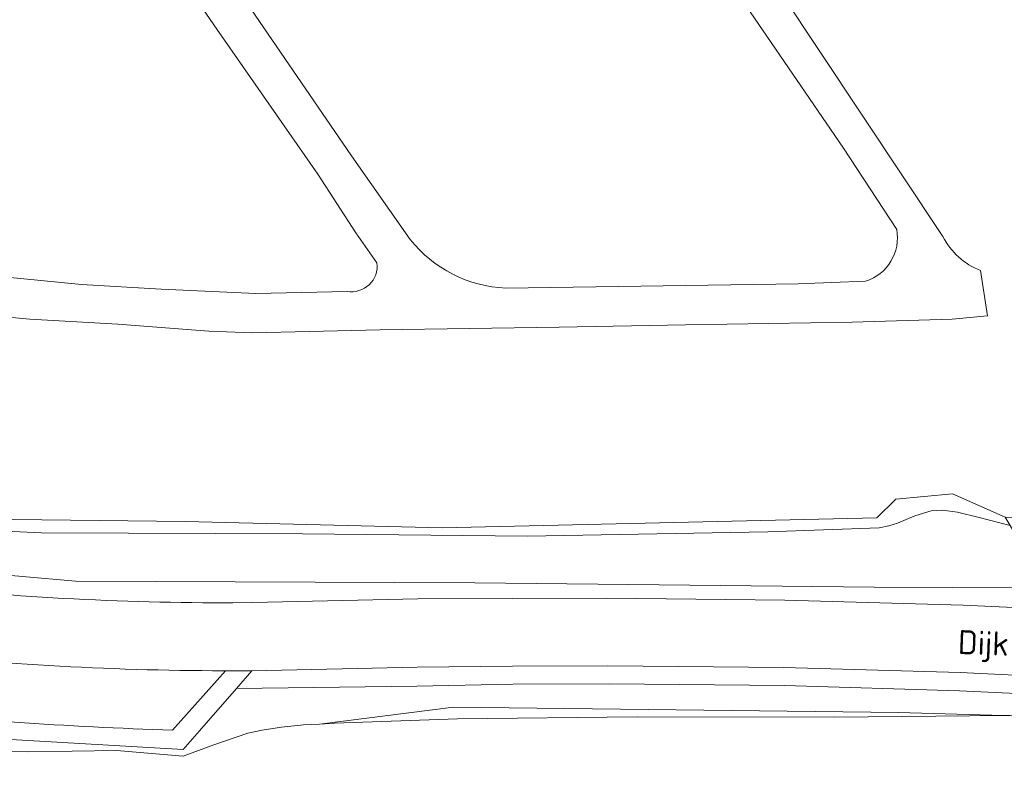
# Model space of a CAD drawing. Extents: x 184422 to 188298, y 343471 to 350189.
# Tile 38 of 256: x 185350 to 185424, y 346840 to 346896. Entities that reach past the tile are written whole.
import ezdxf
from ezdxf.enums import TextEntityAlignment as Align

# ---------------------------------------------------------------- set-up
doc = ezdxf.new("R2010")
doc.units = 0
for name, color, linetype, lineweight in [('B-WA-GR-GRAS-GV', 252, 'Continuous', 13), ('B-WA-GR-HOUTWAL-GV', 252, 'Continuous', 13), ('B-WA-GW-TALUD_KRUIN-G', 252, 'Continuous', 18), ('B-WA-IE-TERREINAFSCHEIDING_KUNSTMATIG_HEKWERK-G', 252, 'IE-TERREINAFSCHEIDING-KUNSTMATIG', 18), ('B-WA-OG-TERREIN_CULTUURSCHEIDING-GV', 252, 'Continuous', 18), ('B-WA-OG-TERREIN_ERF-GV', 252, 'Continuous', 18), ('B-WA-OG-TOPOGRAFIE-T18', 252, 'Continuous', 18), ('B-WA-OG-WEG-GV', 252, 'Continuous', 18), ('B-WA-VH-VERHARDING_ASFALT-GV', 252, 'Continuous', 18), ('B-WA-VH-VERHARDING_BETONSTRAATSTEEN-GV', 252, 'Continuous', 18), ('B-WA-VH-VERHARDING_GESLOTEN-GV', 252, 'Continuous', 18)]:
    doc.layers.add(name, color=color, linetype=linetype, lineweight=lineweight)
doc.styles.add('NLCS-ISO-M1000-T18', font='NLCS-ISO.ttf', dxfattribs={"height": 1.8})
doc.linetypes.add('IE-TERREINAFSCHEIDING-KUNSTMATIG', pattern='A,4,[82,NLCS.SHX,S=0.75,R=90,X=0,Y=0],4,-2', length=10)

msp = doc.modelspace()

# ---------------------------------------------------------------- linework, layer by layer
at = {"layer": 'B-WA-GR-GRAS-GV', "flags": 128}
msp.add_lwpolyline([(185337.194, 346858.422), (185351.844, 346857.747), (185371.462, 346857.679), (185388.34, 346857.509), (185406.413, 346857.823), (185414.768, 346858.123), (185415.516, 346858.285), (185416.162, 346858.488), (185417.45, 346859.029), (185418.683, 346859.417), (185419.54, 346859.468), (185420.668, 346859.316), (185422.289, 346858.918), (185424.613, 346858.296), (185424.247, 346858.928), (185420.288, 346860.677), (185416.044, 346860.293), (185414.616, 346858.877), (185381.937, 346858.134), (185362.647, 346858.595), (185349.714, 346858.753)], dxfattribs=at)
msp.add_lwpolyline([(185337.194, 346858.422), (185351.844, 346857.747), (185371.462, 346857.679), (185388.34, 346857.509), (185406.413, 346857.823), (185414.768, 346858.123), (185415.516, 346858.285), (185416.162, 346858.488), (185417.45, 346859.029), (185418.683, 346859.417), (185419.54, 346859.468), (185420.668, 346859.316), (185422.289, 346858.918), (185424.613, 346858.296), (185424.247, 346858.928), (185420.288, 346860.677), (185416.044, 346860.293), (185414.616, 346858.877), (185381.937, 346858.134), (185362.647, 346858.595), (185349.714, 346858.753)], dxfattribs=at)
msp.add_lwpolyline([(185337.194, 346858.422), (185351.844, 346857.747), (185371.462, 346857.679), (185388.34, 346857.509), (185406.413, 346857.823), (185414.768, 346858.123), (185415.516, 346858.285), (185416.162, 346858.488), (185417.45, 346859.029), (185418.683, 346859.417), (185419.54, 346859.468), (185420.668, 346859.316), (185422.289, 346858.918), (185424.613, 346858.296), (185424.247, 346858.928), (185420.288, 346860.677), (185416.044, 346860.293), (185414.616, 346858.877), (185381.937, 346858.134), (185362.647, 346858.595), (185349.714, 346858.753)], dxfattribs=at)
at = {"layer": 'B-WA-GR-HOUTWAL-GV', "flags": 128}
msp.add_lwpolyline([(185372.726, 346843.386), (185373.861, 346843.445), (185383.103, 346843.786), (185396.589, 346843.919), (185411.434, 346843.912), (185424.117, 346844.023), (185416.221, 346844.261), (185382.798, 346844.661)], close=True, dxfattribs=at)
msp.add_lwpolyline([(185372.726, 346843.386), (185373.861, 346843.445), (185383.103, 346843.786), (185396.589, 346843.919), (185411.434, 346843.912), (185424.117, 346844.023), (185416.221, 346844.261), (185382.798, 346844.661)], close=True, dxfattribs=at)
msp.add_lwpolyline([(185372.726, 346843.386), (185373.861, 346843.445), (185383.103, 346843.786), (185396.589, 346843.919), (185411.434, 346843.912), (185424.117, 346844.023), (185416.221, 346844.261), (185382.798, 346844.661)], close=True, dxfattribs=at)
at = {"layer": 'B-WA-GW-TALUD_KRUIN-G', "flags": 128}
for points in [[(185424.613, 346858.296), (185422.289, 346858.918), (185420.668, 346859.316), (185419.54, 346859.468), (185418.683, 346859.417), (185417.45, 346859.029), (185416.162, 346858.488), (185415.516, 346858.285), (185414.768, 346858.123), (185406.413, 346857.823), (185388.34, 346857.509), (185371.462, 346857.679), (185351.844, 346857.747), (185337.194, 346858.422), (185327.996, 346859.25), (185325.646, 346859.492), (185323.3, 346859.779), (185320.96, 346860.113), (185318.626, 346860.492), (185316.299, 346860.917), (185313.982, 346861.387), (185311.676, 346861.903), (185309.381, 346862.463)], [(185424.613, 346858.296), (185422.289, 346858.918), (185420.668, 346859.316), (185419.54, 346859.468), (185418.683, 346859.417), (185417.45, 346859.029), (185416.162, 346858.488), (185415.516, 346858.285), (185414.768, 346858.123), (185406.413, 346857.823), (185388.34, 346857.509), (185371.462, 346857.679), (185351.844, 346857.747), (185337.194, 346858.422), (185327.996, 346859.25), (185325.646, 346859.492), (185323.3, 346859.779), (185320.96, 346860.113), (185318.626, 346860.492), (185316.299, 346860.917), (185313.982, 346861.387), (185311.676, 346861.903), (185309.381, 346862.463)], [(185424.613, 346858.296), (185422.289, 346858.918), (185420.668, 346859.316), (185419.54, 346859.468), (185418.683, 346859.417), (185417.45, 346859.029), (185416.162, 346858.488), (185415.516, 346858.285), (185414.768, 346858.123), (185406.413, 346857.823), (185388.34, 346857.509), (185371.462, 346857.679), (185351.844, 346857.747), (185337.194, 346858.422), (185327.996, 346859.25), (185325.646, 346859.492), (185323.3, 346859.779), (185320.96, 346860.113), (185318.626, 346860.492), (185316.299, 346860.917), (185313.982, 346861.387), (185311.676, 346861.903), (185309.381, 346862.463)], [(185443.081, 346843.389), (185435.381, 346843.86), (185424.627, 346844.027), (185424.117, 346844.023), (185411.434, 346843.912), (185396.589, 346843.919), (185383.103, 346843.786), (185373.861, 346843.445), (185372.726, 346843.386), (185371.529, 346843.324), (185369.886, 346843.143), (185368.427, 346842.918), (185367.356, 346842.703), (185364.802, 346841.83), (185362.502, 346840.979), (185357.492, 346841.39), (185350.82, 346841.297), (185343.371, 346841.449)], [(185443.081, 346843.389), (185435.381, 346843.86), (185424.627, 346844.027), (185424.117, 346844.023), (185411.434, 346843.912), (185396.589, 346843.919), (185383.103, 346843.786), (185373.861, 346843.445), (185372.726, 346843.386), (185371.529, 346843.324), (185369.886, 346843.143), (185368.427, 346842.918), (185367.356, 346842.703), (185364.802, 346841.83), (185362.502, 346840.979), (185357.492, 346841.39), (185350.82, 346841.297), (185343.371, 346841.449)], [(185443.081, 346843.389), (185435.381, 346843.86), (185424.627, 346844.027), (185424.117, 346844.023), (185411.434, 346843.912), (185396.589, 346843.919), (185383.103, 346843.786), (185373.861, 346843.445), (185372.726, 346843.386), (185371.529, 346843.324), (185369.886, 346843.143), (185368.427, 346842.918), (185367.356, 346842.703), (185364.802, 346841.83), (185362.502, 346840.979), (185357.492, 346841.39), (185350.82, 346841.297), (185343.371, 346841.449)], [(185372.726, 346843.386), (185373.861, 346843.445), (185383.103, 346843.786), (185396.589, 346843.919), (185411.434, 346843.912), (185424.117, 346844.023)], [(185372.726, 346843.386), (185373.861, 346843.445), (185383.103, 346843.786), (185396.589, 346843.919), (185411.434, 346843.912), (185424.117, 346844.023)], [(185372.726, 346843.386), (185373.861, 346843.445), (185383.103, 346843.786), (185396.589, 346843.919), (185411.434, 346843.912), (185424.117, 346844.023)]]:
    msp.add_lwpolyline(points, dxfattribs=at)
at = {"layer": 'B-WA-IE-TERREINAFSCHEIDING_KUNSTMATIG_HEKWERK-G', "flags": 128}
msp.add_lwpolyline([(185424.247, 346858.928), (185420.288, 346860.677), (185416.044, 346860.293), (185414.616, 346858.877), (185381.937, 346858.134), (185362.647, 346858.595), (185349.714, 346858.753), (185345.65, 346858.934), (185338.739, 346859.241), (185326.19, 346860.465), (185312.62, 346863.025), (185311.811, 346863.573), (185311.007, 346864.798), (185311.006, 346867.247), (185310.307, 346868.161), (185309.381, 346862.463)], dxfattribs=at)
msp.add_lwpolyline([(185424.247, 346858.928), (185420.288, 346860.677), (185416.044, 346860.293), (185414.616, 346858.877), (185381.937, 346858.134), (185362.647, 346858.595), (185349.714, 346858.753), (185345.65, 346858.934), (185338.739, 346859.241), (185326.19, 346860.465), (185312.62, 346863.025), (185311.811, 346863.573), (185311.007, 346864.798), (185311.006, 346867.247), (185310.307, 346868.161), (185309.381, 346862.463)], dxfattribs=at)
msp.add_lwpolyline([(185424.247, 346858.928), (185420.288, 346860.677), (185416.044, 346860.293), (185414.616, 346858.877), (185381.937, 346858.134), (185362.647, 346858.595), (185349.714, 346858.753), (185345.65, 346858.934), (185338.739, 346859.241), (185326.19, 346860.465), (185312.62, 346863.025), (185311.811, 346863.573), (185311.007, 346864.798), (185311.006, 346867.247), (185310.307, 346868.161), (185309.381, 346862.463)], dxfattribs=at)
at = {"layer": 'B-WA-OG-TERREIN_CULTUURSCHEIDING-GV', "flags": 128}
for points in [[(185338.458, 346855.522), (185354.396, 346854.126), (185384.402, 346853.993), (185414.397, 346853.66), (185431.973, 346853.603), (185433.171, 346853.93), (185433.812, 346854.308), (185434.587, 346854.855), (185434.715, 346855.01), (185425.061, 346857.521), (185424.613, 346858.296), (185422.289, 346858.918), (185420.668, 346859.316), (185419.54, 346859.468), (185418.683, 346859.417), (185417.45, 346859.029), (185416.162, 346858.488), (185415.516, 346858.285), (185414.768, 346858.123), (185406.413, 346857.823), (185388.34, 346857.509), (185371.462, 346857.679), (185351.844, 346857.747), (185337.194, 346858.422)], [(185338.458, 346855.522), (185354.396, 346854.126), (185384.402, 346853.993), (185414.397, 346853.66), (185431.973, 346853.603), (185433.171, 346853.93), (185433.812, 346854.308), (185434.587, 346854.855), (185434.715, 346855.01), (185425.061, 346857.521), (185424.613, 346858.296), (185422.289, 346858.918), (185420.668, 346859.316), (185419.54, 346859.468), (185418.683, 346859.417), (185417.45, 346859.029), (185416.162, 346858.488), (185415.516, 346858.285), (185414.768, 346858.123), (185406.413, 346857.823), (185388.34, 346857.509), (185371.462, 346857.679), (185351.844, 346857.747), (185337.194, 346858.422)], [(185338.458, 346855.522), (185354.396, 346854.126), (185384.402, 346853.993), (185414.397, 346853.66), (185431.973, 346853.603), (185433.171, 346853.93), (185433.812, 346854.308), (185434.587, 346854.855), (185434.715, 346855.01), (185425.061, 346857.521), (185424.613, 346858.296), (185422.289, 346858.918), (185420.668, 346859.316), (185419.54, 346859.468), (185418.683, 346859.417), (185417.45, 346859.029), (185416.162, 346858.488), (185415.516, 346858.285), (185414.768, 346858.123), (185406.413, 346857.823), (185388.34, 346857.509), (185371.462, 346857.679), (185351.844, 346857.747), (185337.194, 346858.422)], [(185443.081, 346843.389), (185435.381, 346843.86), (185424.627, 346844.027), (185424.117, 346844.023), (185411.434, 346843.912), (185396.589, 346843.919), (185383.103, 346843.786), (185373.861, 346843.445), (185372.726, 346843.386), (185371.529, 346843.324), (185369.886, 346843.143), (185368.427, 346842.918), (185367.356, 346842.703), (185364.802, 346841.83), (185362.502, 346840.979), (185357.492, 346841.39), (185350.82, 346841.297), (185343.371, 346841.449)], [(185443.081, 346843.389), (185435.381, 346843.86), (185424.627, 346844.027), (185424.117, 346844.023), (185411.434, 346843.912), (185396.589, 346843.919), (185383.103, 346843.786), (185373.861, 346843.445), (185372.726, 346843.386), (185371.529, 346843.324), (185369.886, 346843.143), (185368.427, 346842.918), (185367.356, 346842.703), (185364.802, 346841.83), (185362.502, 346840.979), (185357.492, 346841.39), (185350.82, 346841.297), (185343.371, 346841.449)], [(185443.081, 346843.389), (185435.381, 346843.86), (185424.627, 346844.027), (185424.117, 346844.023), (185411.434, 346843.912), (185396.589, 346843.919), (185383.103, 346843.786), (185373.861, 346843.445), (185372.726, 346843.386), (185371.529, 346843.324), (185369.886, 346843.143), (185368.427, 346842.918), (185367.356, 346842.703), (185364.802, 346841.83), (185362.502, 346840.979), (185357.492, 346841.39), (185350.82, 346841.297), (185343.371, 346841.449)]]:
    msp.add_lwpolyline(points, dxfattribs=at)
at = {"layer": 'B-WA-OG-TERREIN_ERF-GV', "flags": 128}
for points in [[(185467.594, 346905.447), (185464.473, 346902.743), (185455.04, 346895.396), (185449.336, 346890.943), (185445.313, 346896.499), (185444.888, 346897.194), (185444.357, 346897.811), (185437.708, 346907.024), (185426.757, 346922.433), (185406.351, 346951.327), (185397.778, 346963.343), (185396.617, 346964.99), (185376.22, 346943.882), (185378.829, 346939.794), (185407.344, 346898.423), (185419.558, 346880.021)], [(185467.594, 346905.447), (185464.473, 346902.743), (185455.04, 346895.396), (185449.336, 346890.943), (185445.313, 346896.499), (185444.888, 346897.194), (185444.357, 346897.811), (185437.708, 346907.024), (185426.757, 346922.433), (185406.351, 346951.327), (185397.778, 346963.343), (185396.617, 346964.99), (185376.22, 346943.882), (185378.829, 346939.794), (185407.344, 346898.423), (185419.558, 346880.021)], [(185467.594, 346905.447), (185464.473, 346902.743), (185455.04, 346895.396), (185449.336, 346890.943), (185445.313, 346896.499), (185444.888, 346897.194), (185444.357, 346897.811), (185437.708, 346907.024), (185426.757, 346922.433), (185406.351, 346951.327), (185397.778, 346963.343), (185396.617, 346964.99), (185376.22, 346943.882), (185378.829, 346939.794), (185407.344, 346898.423), (185419.558, 346880.021)], [(185416.096, 346880.555), (185412.099, 346886.665), (185376.387, 346938.847), (185374.264, 346941.779), (185351.839, 346919.78), (185365.725, 346899.858), (185375.133, 346886.078), (185379.557, 346879.799)], [(185416.096, 346880.555), (185412.099, 346886.665), (185376.387, 346938.847), (185374.264, 346941.779), (185351.839, 346919.78), (185365.725, 346899.858), (185375.133, 346886.078), (185379.557, 346879.799)], [(185416.096, 346880.555), (185412.099, 346886.665), (185376.387, 346938.847), (185374.264, 346941.779), (185351.839, 346919.78), (185365.725, 346899.858), (185375.133, 346886.078), (185379.557, 346879.799)], [(185377.051, 346878.031), (185375.469, 346880.302), (185372.609, 346884.693), (185365.03, 346895.612), (185349.669, 346917.909)], [(185377.051, 346878.031), (185375.469, 346880.302), (185372.609, 346884.693), (185365.03, 346895.612), (185349.669, 346917.909)], [(185377.051, 346878.031), (185375.469, 346880.302), (185372.609, 346884.693), (185365.03, 346895.612), (185349.669, 346917.909)], [(185349.714, 346858.753), (185362.647, 346858.595), (185381.937, 346858.134), (185414.616, 346858.877), (185416.044, 346860.293), (185420.288, 346860.677), (185424.247, 346858.928), (185428.823, 346858.806), (185430.835, 346859.098), (185431.702, 346859.438), (185432.845, 346860.037), (185434.19, 346861.096), (185439.892, 346867.123), (185445.224, 346872.241), (185447.635, 346874.047), (185448.493, 346874.523), (185452.845, 346876.082), (185459.695, 346878.439), (185462.994, 346879.119), (185463.467, 346876.575), (185468.232, 346878.362), (185502.181, 346895.846)], [(185349.714, 346858.753), (185362.647, 346858.595), (185381.937, 346858.134), (185414.616, 346858.877), (185416.044, 346860.293), (185420.288, 346860.677), (185424.247, 346858.928), (185428.823, 346858.806), (185430.835, 346859.098), (185431.702, 346859.438), (185432.845, 346860.037), (185434.19, 346861.096), (185439.892, 346867.123), (185445.224, 346872.241), (185447.635, 346874.047), (185448.493, 346874.523), (185452.845, 346876.082), (185459.695, 346878.439), (185462.994, 346879.119), (185463.467, 346876.575), (185468.232, 346878.362), (185502.181, 346895.846)], [(185349.714, 346858.753), (185362.647, 346858.595), (185381.937, 346858.134), (185414.616, 346858.877), (185416.044, 346860.293), (185420.288, 346860.677), (185424.247, 346858.928), (185428.823, 346858.806), (185430.835, 346859.098), (185431.702, 346859.438), (185432.845, 346860.037), (185434.19, 346861.096), (185439.892, 346867.123), (185445.224, 346872.241), (185447.635, 346874.047), (185448.493, 346874.523), (185452.845, 346876.082), (185459.695, 346878.439), (185462.994, 346879.119), (185463.467, 346876.575), (185468.232, 346878.362), (185502.181, 346895.846)], [(185422.398, 346877.46), (185422.91, 346874.059), (185420.267, 346873.798), (185412.751, 346873.574), (185400.227, 346873.387), (185390.741, 346873.22), (185377.277, 346872.996), (185367.718, 346872.781), (185364.415, 346872.912), (185357.58, 346873.432), (185350.971, 346873.802), (185344.759, 346874.393), (185329.714, 346876.68), (185324.107, 346877.701), (185317.219, 346879.045), (185316.072, 346879.525), (185315.075, 346880.152), (185314.356, 346880.593), (185313.124, 346881.476), (185312.779, 346881.869), (185312.454, 346882.38), (185312.06, 346883.261), (185311.55, 346884.259), (185311.266, 346885.078)], [(185422.398, 346877.46), (185422.91, 346874.059), (185420.267, 346873.798), (185412.751, 346873.574), (185400.227, 346873.387), (185390.741, 346873.22), (185377.277, 346872.996), (185367.718, 346872.781), (185364.415, 346872.912), (185357.58, 346873.432), (185350.971, 346873.802), (185344.759, 346874.393), (185329.714, 346876.68), (185324.107, 346877.701), (185317.219, 346879.045), (185316.072, 346879.525), (185315.075, 346880.152), (185314.356, 346880.593), (185313.124, 346881.476), (185312.779, 346881.869), (185312.454, 346882.38), (185312.06, 346883.261), (185311.55, 346884.259), (185311.266, 346885.078)], [(185422.398, 346877.46), (185422.91, 346874.059), (185420.267, 346873.798), (185412.751, 346873.574), (185400.227, 346873.387), (185390.741, 346873.22), (185377.277, 346872.996), (185367.718, 346872.781), (185364.415, 346872.912), (185357.58, 346873.432), (185350.971, 346873.802), (185344.759, 346874.393), (185329.714, 346876.68), (185324.107, 346877.701), (185317.219, 346879.045), (185316.072, 346879.525), (185315.075, 346880.152), (185314.356, 346880.593), (185313.124, 346881.476), (185312.779, 346881.869), (185312.454, 346882.38), (185312.06, 346883.261), (185311.55, 346884.259), (185311.266, 346885.078)], [(185316.827, 346883.368), (185318.513, 346882.29), (185320.275, 346881.339), (185322.911, 346880.826), (185329.954, 346879.569), (185337.329, 346878.462), (185346.154, 346877.265), (185354.853, 346876.414), (185360.827, 346876.061), (185367.947, 346875.728)], [(185316.827, 346883.368), (185318.513, 346882.29), (185320.275, 346881.339), (185322.911, 346880.826), (185329.954, 346879.569), (185337.329, 346878.462), (185346.154, 346877.265), (185354.853, 346876.414), (185360.827, 346876.061), (185367.947, 346875.728)], [(185316.827, 346883.368), (185318.513, 346882.29), (185320.275, 346881.339), (185322.911, 346880.826), (185329.954, 346879.569), (185337.329, 346878.462), (185346.154, 346877.265), (185354.853, 346876.414), (185360.827, 346876.061), (185367.947, 346875.728)], [(185386.723, 346876.144), (185408.7, 346876.46), (185413.759, 346876.662)], [(185386.723, 346876.144), (185408.7, 346876.46), (185413.759, 346876.662)], [(185386.723, 346876.144), (185408.7, 346876.46), (185413.759, 346876.662)], [(185367.947, 346875.728), (185374.809, 346875.9)], [(185367.947, 346875.728), (185374.809, 346875.9)], [(185367.947, 346875.728), (185374.809, 346875.9)]]:
    msp.add_lwpolyline(points, dxfattribs=at)
at = {"layer": 'B-WA-OG-TERREIN_ERF-GV'}
for points in [[(185413.759, 346876.662, 0.378683), (185416.096, 346880.555)], [(185413.759, 346876.662, 0.378683), (185416.096, 346880.555)], [(185413.759, 346876.662, 0.378683), (185416.096, 346880.555)], [(185379.557, 346879.799, 0.217937), (185386.723, 346876.144)], [(185379.557, 346879.799, 0.217937), (185386.723, 346876.144)], [(185379.557, 346879.799, 0.217937), (185386.723, 346876.144)], [(185419.558, 346880.021, 0.177185), (185422.398, 346877.46)], [(185419.558, 346880.021, 0.177185), (185422.398, 346877.46)], [(185419.558, 346880.021, 0.177185), (185422.398, 346877.46)], [(185374.809, 346875.9, 0.505151), (185377.051, 346878.031)], [(185374.809, 346875.9, 0.505151), (185377.051, 346878.031)], [(185374.809, 346875.9, 0.505151), (185377.051, 346878.031)]]:
    msp.add_lwpolyline(points, format="xyb", dxfattribs=at)
at = {"layer": 'B-WA-OG-WEG-GV', "flags": 128}
for points in [[(185431.973, 346853.603), (185414.397, 346853.66), (185384.402, 346853.993), (185354.396, 346854.126), (185338.458, 346855.522)], [(185431.973, 346853.603), (185414.397, 346853.66), (185384.402, 346853.993), (185354.396, 346854.126), (185338.458, 346855.522)], [(185431.973, 346853.603), (185414.397, 346853.66), (185384.402, 346853.993), (185354.396, 346854.126), (185338.458, 346855.522)], [(185616.219, 346833.924), (185591.773, 346834.732), (185587.416, 346833.023), (185576.894, 346833.687), (185572.746, 346835.93), (185508.985, 346840.233), (185472.921, 346842.686), (185447.618, 346844.412), (185434.217, 346845.244), (185420.806, 346845.87), (185407.664, 346846.293), (185394.517, 346846.417), (185387.276, 346846.386), (185380.038, 346846.241), (185366.499, 346846.054), (185363.719, 346842.874), (185362.5, 346841.48), (185345.635, 346842.449), (185330.941, 346844.043), (185318.886, 346846.312), (185316.661, 346846.803), (185313.106, 346852.289), (185313.052, 346852.303), (185311.264, 346852.764)], [(185616.219, 346833.924), (185591.773, 346834.732), (185587.416, 346833.023), (185576.894, 346833.687), (185572.746, 346835.93), (185508.985, 346840.233), (185472.921, 346842.686), (185447.618, 346844.412), (185434.217, 346845.244), (185420.806, 346845.87), (185407.664, 346846.293), (185394.517, 346846.417), (185387.276, 346846.386), (185380.038, 346846.241), (185366.499, 346846.054), (185363.719, 346842.874), (185362.5, 346841.48), (185345.635, 346842.449), (185330.941, 346844.043), (185318.886, 346846.312), (185316.661, 346846.803), (185313.106, 346852.289), (185313.052, 346852.303), (185311.264, 346852.764)], [(185616.219, 346833.924), (185591.773, 346834.732), (185587.416, 346833.023), (185576.894, 346833.687), (185572.746, 346835.93), (185508.985, 346840.233), (185472.921, 346842.686), (185447.618, 346844.412), (185434.217, 346845.244), (185420.806, 346845.87), (185407.664, 346846.293), (185394.517, 346846.417), (185387.276, 346846.386), (185380.038, 346846.241), (185366.499, 346846.054), (185363.719, 346842.874), (185362.5, 346841.48), (185345.635, 346842.449), (185330.941, 346844.043), (185318.886, 346846.312), (185316.661, 346846.803), (185313.106, 346852.289), (185313.052, 346852.303), (185311.264, 346852.764)], [(185364.762, 346852.495), (185366.234, 346852.488), (185367.706, 346852.518), (185380.111, 346852.805), (185387.211, 346852.818), (185394.311, 346852.851), (185407.697, 346852.701), (185421.08, 346852.308), (185431.91, 346851.808)], [(185364.762, 346852.495), (185366.234, 346852.488), (185367.706, 346852.518), (185380.111, 346852.805), (185387.211, 346852.818), (185394.311, 346852.851), (185407.697, 346852.701), (185421.08, 346852.308), (185431.91, 346851.808)], [(185364.762, 346852.495), (185366.234, 346852.488), (185367.706, 346852.518), (185380.111, 346852.805), (185387.211, 346852.818), (185394.311, 346852.851), (185407.697, 346852.701), (185421.08, 346852.308), (185431.91, 346851.808)], [(185361.696, 346842.93), (185365.668, 346847.392), (185364.703, 346847.393)], [(185361.696, 346842.93), (185365.668, 346847.392), (185364.703, 346847.393)], [(185361.696, 346842.93), (185365.668, 346847.392), (185364.703, 346847.393)], [(185343.371, 346841.449), (185350.82, 346841.297), (185357.492, 346841.39), (185362.502, 346840.979), (185364.802, 346841.83), (185367.356, 346842.703), (185368.427, 346842.918), (185369.886, 346843.143), (185371.529, 346843.324), (185372.726, 346843.386), (185382.798, 346844.661), (185416.221, 346844.261), (185424.117, 346844.023), (185424.627, 346844.027), (185435.381, 346843.86), (185443.081, 346843.389)], [(185343.371, 346841.449), (185350.82, 346841.297), (185357.492, 346841.39), (185362.502, 346840.979), (185364.802, 346841.83), (185367.356, 346842.703), (185368.427, 346842.918), (185369.886, 346843.143), (185371.529, 346843.324), (185372.726, 346843.386), (185382.798, 346844.661), (185416.221, 346844.261), (185424.117, 346844.023), (185424.627, 346844.027), (185435.381, 346843.86), (185443.081, 346843.389)], [(185343.371, 346841.449), (185350.82, 346841.297), (185357.492, 346841.39), (185362.502, 346840.979), (185364.802, 346841.83), (185367.356, 346842.703), (185368.427, 346842.918), (185369.886, 346843.143), (185371.529, 346843.324), (185372.726, 346843.386), (185382.798, 346844.661), (185416.221, 346844.261), (185424.117, 346844.023), (185424.627, 346844.027), (185435.381, 346843.86), (185443.081, 346843.389)]]:
    msp.add_lwpolyline(points, dxfattribs=at)
at = {"layer": 'B-WA-OG-WEG-GV'}
for points in [[(185339.07, 346854.075, 0.028028), (185364.762, 346852.495)], [(185339.07, 346854.075, 0.028028), (185364.762, 346852.495)], [(185339.07, 346854.075, 0.028028), (185364.762, 346852.495)], [(185364.703, 346847.393, -0.028214), (185338.509, 346849.006)], [(185364.703, 346847.393, -0.028214), (185338.509, 346849.006)], [(185364.703, 346847.393, -0.028214), (185338.509, 346849.006)], [(185337.994, 346844.603, 0.019784), (185361.696, 346842.93)], [(185337.994, 346844.603, 0.019784), (185361.696, 346842.93)], [(185337.994, 346844.603, 0.019784), (185361.696, 346842.93)]]:
    msp.add_lwpolyline(points, format="xyb", dxfattribs=at)
at = {"layer": 'B-WA-VH-VERHARDING_ASFALT-GV'}
for points in [[(185364.762, 346852.495, -0.028028), (185339.07, 346854.075)], [(185364.762, 346852.495, -0.028028), (185339.07, 346854.075)], [(185364.762, 346852.495, -0.028028), (185339.07, 346854.075)], [(185338.509, 346849.006, 0.028214), (185364.703, 346847.393)], [(185338.509, 346849.006, 0.028214), (185364.703, 346847.393)], [(185338.509, 346849.006, 0.028214), (185364.703, 346847.393)]]:
    msp.add_lwpolyline(points, format="xyb", dxfattribs=at)
at = {"layer": 'B-WA-VH-VERHARDING_ASFALT-GV', "flags": 128}
for points in [[(185589.428, 346841.787), (185586.469, 346841.915), (185577.78, 346842.478), (185573.066, 346842.783), (185567.333, 346843.158), (185563.163, 346843.431), (185559.622, 346843.675), (185553.264, 346844.114), (185553.227, 346843.61), (185503.753, 346847.009), (185473.641, 346849.153), (185448.093, 346850.882), (185442.173, 346851.234), (185434.591, 346851.684), (185431.91, 346851.808), (185421.08, 346852.308), (185407.697, 346852.701), (185394.311, 346852.851), (185387.211, 346852.818), (185380.111, 346852.805), (185367.706, 346852.518), (185366.234, 346852.488), (185364.762, 346852.495)], [(185589.428, 346841.787), (185586.469, 346841.915), (185577.78, 346842.478), (185573.066, 346842.783), (185567.333, 346843.158), (185563.163, 346843.431), (185559.622, 346843.675), (185553.264, 346844.114), (185553.227, 346843.61), (185503.753, 346847.009), (185473.641, 346849.153), (185448.093, 346850.882), (185442.173, 346851.234), (185434.591, 346851.684), (185431.91, 346851.808), (185421.08, 346852.308), (185407.697, 346852.701), (185394.311, 346852.851), (185387.211, 346852.818), (185380.111, 346852.805), (185367.706, 346852.518), (185366.234, 346852.488), (185364.762, 346852.495)], [(185589.428, 346841.787), (185586.469, 346841.915), (185577.78, 346842.478), (185573.066, 346842.783), (185567.333, 346843.158), (185563.163, 346843.431), (185559.622, 346843.675), (185553.264, 346844.114), (185553.227, 346843.61), (185503.753, 346847.009), (185473.641, 346849.153), (185448.093, 346850.882), (185442.173, 346851.234), (185434.591, 346851.684), (185431.91, 346851.808), (185421.08, 346852.308), (185407.697, 346852.701), (185394.311, 346852.851), (185387.211, 346852.818), (185380.111, 346852.805), (185367.706, 346852.518), (185366.234, 346852.488), (185364.762, 346852.495)], [(185364.703, 346847.393), (185365.668, 346847.392), (185366.182, 346847.391), (185367.661, 346847.382), (185380.082, 346847.649), (185387.24, 346847.733), (185394.4, 346847.768), (185407.63, 346847.644), (185420.856, 346847.249), (185434.261, 346846.602), (185447.658, 346845.792), (185473.072, 346844.037), (185509.188, 346841.588), (185573.199, 346837.22), (185583.215, 346836.537), (185589.597, 346836.216), (185591.62, 346836.123), (185591.856, 346836.112), (185591.989, 346841.676), (185591.216, 346841.71), (185589.428, 346841.787)], [(185364.703, 346847.393), (185365.668, 346847.392), (185366.182, 346847.391), (185367.661, 346847.382), (185380.082, 346847.649), (185387.24, 346847.733), (185394.4, 346847.768), (185407.63, 346847.644), (185420.856, 346847.249), (185434.261, 346846.602), (185447.658, 346845.792), (185473.072, 346844.037), (185509.188, 346841.588), (185573.199, 346837.22), (185583.215, 346836.537), (185589.597, 346836.216), (185591.62, 346836.123), (185591.856, 346836.112), (185591.989, 346841.676), (185591.216, 346841.71), (185589.428, 346841.787)], [(185364.703, 346847.393), (185365.668, 346847.392), (185366.182, 346847.391), (185367.661, 346847.382), (185380.082, 346847.649), (185387.24, 346847.733), (185394.4, 346847.768), (185407.63, 346847.644), (185420.856, 346847.249), (185434.261, 346846.602), (185447.658, 346845.792), (185473.072, 346844.037), (185509.188, 346841.588), (185573.199, 346837.22), (185583.215, 346836.537), (185589.597, 346836.216), (185591.62, 346836.123), (185591.856, 346836.112), (185591.989, 346841.676), (185591.216, 346841.71), (185589.428, 346841.787)]]:
    msp.add_lwpolyline(points, dxfattribs=at)
at = {"layer": 'B-WA-VH-VERHARDING_BETONSTRAATSTEEN-GV', "flags": 128}
for points in [[(185317.298, 346847.958), (185314.773, 346852.171), (185314.009, 346853.446), (185313.052, 346852.303), (185313.106, 346852.289), (185316.661, 346846.803), (185318.886, 346846.312), (185330.941, 346844.043), (185345.635, 346842.449), (185362.5, 346841.48), (185363.719, 346842.874), (185366.499, 346846.054), (185367.661, 346847.382), (185366.182, 346847.391), (185365.668, 346847.392), (185361.696, 346842.93)], [(185317.298, 346847.958), (185314.773, 346852.171), (185314.009, 346853.446), (185313.052, 346852.303), (185313.106, 346852.289), (185316.661, 346846.803), (185318.886, 346846.312), (185330.941, 346844.043), (185345.635, 346842.449), (185362.5, 346841.48), (185363.719, 346842.874), (185366.499, 346846.054), (185367.661, 346847.382), (185366.182, 346847.391), (185365.668, 346847.392), (185361.696, 346842.93)], [(185317.298, 346847.958), (185314.773, 346852.171), (185314.009, 346853.446), (185313.052, 346852.303), (185313.106, 346852.289), (185316.661, 346846.803), (185318.886, 346846.312), (185330.941, 346844.043), (185345.635, 346842.449), (185362.5, 346841.48), (185363.719, 346842.874), (185366.499, 346846.054), (185367.661, 346847.382), (185366.182, 346847.391), (185365.668, 346847.392), (185361.696, 346842.93)], [(185509.188, 346841.588), (185473.072, 346844.037), (185447.658, 346845.792), (185434.261, 346846.602), (185420.856, 346847.249), (185407.63, 346847.644), (185394.4, 346847.768), (185387.24, 346847.733), (185380.082, 346847.649), (185367.661, 346847.382), (185366.499, 346846.054), (185380.038, 346846.241), (185387.276, 346846.386), (185394.517, 346846.417), (185407.664, 346846.293), (185420.806, 346845.87), (185434.217, 346845.244), (185447.618, 346844.412), (185472.921, 346842.686), (185508.985, 346840.233)], [(185509.188, 346841.588), (185473.072, 346844.037), (185447.658, 346845.792), (185434.261, 346846.602), (185420.856, 346847.249), (185407.63, 346847.644), (185394.4, 346847.768), (185387.24, 346847.733), (185380.082, 346847.649), (185367.661, 346847.382), (185366.499, 346846.054), (185380.038, 346846.241), (185387.276, 346846.386), (185394.517, 346846.417), (185407.664, 346846.293), (185420.806, 346845.87), (185434.217, 346845.244), (185447.618, 346844.412), (185472.921, 346842.686), (185508.985, 346840.233)], [(185509.188, 346841.588), (185473.072, 346844.037), (185447.658, 346845.792), (185434.261, 346846.602), (185420.856, 346847.249), (185407.63, 346847.644), (185394.4, 346847.768), (185387.24, 346847.733), (185380.082, 346847.649), (185367.661, 346847.382), (185366.499, 346846.054), (185380.038, 346846.241), (185387.276, 346846.386), (185394.517, 346846.417), (185407.664, 346846.293), (185420.806, 346845.87), (185434.217, 346845.244), (185447.618, 346844.412), (185472.921, 346842.686), (185508.985, 346840.233)]]:
    msp.add_lwpolyline(points, dxfattribs=at)
at = {"layer": 'B-WA-VH-VERHARDING_BETONSTRAATSTEEN-GV'}
msp.add_lwpolyline([(185361.696, 346842.93, -0.019784), (185337.994, 346844.603)], format="xyb", dxfattribs=at)
msp.add_lwpolyline([(185361.696, 346842.93, -0.019784), (185337.994, 346844.603)], format="xyb", dxfattribs=at)
msp.add_lwpolyline([(185361.696, 346842.93, -0.019784), (185337.994, 346844.603)], format="xyb", dxfattribs=at)
at = {"layer": 'B-WA-VH-VERHARDING_GESLOTEN-GV', "flags": 128}
for points in [[(185419.558, 346880.021), (185407.344, 346898.423), (185378.829, 346939.794), (185376.22, 346943.882), (185375.494, 346945.018), (185374.674, 346949.148), (185375.155, 346950.054), (185375.86, 346950.802), (185378.104, 346953.284), (185380.376, 346955.651), (185381.002, 346956.253), (185385.464, 346960.897), (185390.49, 346966.129), (185390.903, 346966.559)], [(185419.558, 346880.021), (185407.344, 346898.423), (185378.829, 346939.794), (185376.22, 346943.882), (185375.494, 346945.018), (185374.674, 346949.148), (185375.155, 346950.054), (185375.86, 346950.802), (185378.104, 346953.284), (185380.376, 346955.651), (185381.002, 346956.253), (185385.464, 346960.897), (185390.49, 346966.129), (185390.903, 346966.559)], [(185419.558, 346880.021), (185407.344, 346898.423), (185378.829, 346939.794), (185376.22, 346943.882), (185375.494, 346945.018), (185374.674, 346949.148), (185375.155, 346950.054), (185375.86, 346950.802), (185378.104, 346953.284), (185380.376, 346955.651), (185381.002, 346956.253), (185385.464, 346960.897), (185390.49, 346966.129), (185390.903, 346966.559)], [(185372.85, 346943.317), (185374.264, 346941.779), (185376.387, 346938.847), (185412.099, 346886.665), (185416.096, 346880.555)], [(185372.85, 346943.317), (185374.264, 346941.779), (185376.387, 346938.847), (185412.099, 346886.665), (185416.096, 346880.555)], [(185372.85, 346943.317), (185374.264, 346941.779), (185376.387, 346938.847), (185412.099, 346886.665), (185416.096, 346880.555)], [(185379.557, 346879.799), (185375.133, 346886.078), (185365.725, 346899.858), (185351.839, 346919.78), (185351.376, 346920.445)], [(185379.557, 346879.799), (185375.133, 346886.078), (185365.725, 346899.858), (185351.839, 346919.78), (185351.376, 346920.445)], [(185379.557, 346879.799), (185375.133, 346886.078), (185365.725, 346899.858), (185351.839, 346919.78), (185351.376, 346920.445)], [(185349.669, 346917.909), (185365.03, 346895.612), (185372.609, 346884.693), (185375.469, 346880.302), (185377.051, 346878.031)], [(185349.669, 346917.909), (185365.03, 346895.612), (185372.609, 346884.693), (185375.469, 346880.302), (185377.051, 346878.031)], [(185349.669, 346917.909), (185365.03, 346895.612), (185372.609, 346884.693), (185375.469, 346880.302), (185377.051, 346878.031)], [(185311.266, 346885.078), (185311.55, 346884.259), (185312.06, 346883.261), (185312.454, 346882.38), (185312.779, 346881.869), (185313.124, 346881.476), (185314.356, 346880.593), (185315.075, 346880.152), (185316.072, 346879.525), (185317.219, 346879.045), (185324.107, 346877.701), (185329.714, 346876.68), (185344.759, 346874.393), (185350.971, 346873.802), (185357.58, 346873.432), (185364.415, 346872.912), (185367.718, 346872.781), (185377.277, 346872.996), (185390.741, 346873.22), (185400.227, 346873.387), (185412.751, 346873.574), (185420.267, 346873.798), (185422.91, 346874.059), (185422.398, 346877.46)], [(185311.266, 346885.078), (185311.55, 346884.259), (185312.06, 346883.261), (185312.454, 346882.38), (185312.779, 346881.869), (185313.124, 346881.476), (185314.356, 346880.593), (185315.075, 346880.152), (185316.072, 346879.525), (185317.219, 346879.045), (185324.107, 346877.701), (185329.714, 346876.68), (185344.759, 346874.393), (185350.971, 346873.802), (185357.58, 346873.432), (185364.415, 346872.912), (185367.718, 346872.781), (185377.277, 346872.996), (185390.741, 346873.22), (185400.227, 346873.387), (185412.751, 346873.574), (185420.267, 346873.798), (185422.91, 346874.059), (185422.398, 346877.46)], [(185311.266, 346885.078), (185311.55, 346884.259), (185312.06, 346883.261), (185312.454, 346882.38), (185312.779, 346881.869), (185313.124, 346881.476), (185314.356, 346880.593), (185315.075, 346880.152), (185316.072, 346879.525), (185317.219, 346879.045), (185324.107, 346877.701), (185329.714, 346876.68), (185344.759, 346874.393), (185350.971, 346873.802), (185357.58, 346873.432), (185364.415, 346872.912), (185367.718, 346872.781), (185377.277, 346872.996), (185390.741, 346873.22), (185400.227, 346873.387), (185412.751, 346873.574), (185420.267, 346873.798), (185422.91, 346874.059), (185422.398, 346877.46)], [(185374.809, 346875.9), (185367.947, 346875.728), (185360.827, 346876.061), (185354.853, 346876.414), (185346.154, 346877.265), (185337.329, 346878.462), (185329.954, 346879.569), (185322.911, 346880.826), (185320.275, 346881.339), (185318.513, 346882.29), (185316.827, 346883.368)], [(185374.809, 346875.9), (185367.947, 346875.728), (185360.827, 346876.061), (185354.853, 346876.414), (185346.154, 346877.265), (185337.329, 346878.462), (185329.954, 346879.569), (185322.911, 346880.826), (185320.275, 346881.339), (185318.513, 346882.29), (185316.827, 346883.368)], [(185374.809, 346875.9), (185367.947, 346875.728), (185360.827, 346876.061), (185354.853, 346876.414), (185346.154, 346877.265), (185337.329, 346878.462), (185329.954, 346879.569), (185322.911, 346880.826), (185320.275, 346881.339), (185318.513, 346882.29), (185316.827, 346883.368)], [(185413.759, 346876.662), (185408.7, 346876.46), (185386.723, 346876.144)], [(185413.759, 346876.662), (185408.7, 346876.46), (185386.723, 346876.144)], [(185413.759, 346876.662), (185408.7, 346876.46), (185386.723, 346876.144)]]:
    msp.add_lwpolyline(points, dxfattribs=at)
at = {"layer": 'B-WA-VH-VERHARDING_GESLOTEN-GV'}
for points in [[(185416.096, 346880.555, -0.378683), (185413.759, 346876.662)], [(185416.096, 346880.555, -0.378683), (185413.759, 346876.662)], [(185416.096, 346880.555, -0.378683), (185413.759, 346876.662)], [(185386.723, 346876.144, -0.217937), (185379.557, 346879.799)], [(185386.723, 346876.144, -0.217937), (185379.557, 346879.799)], [(185386.723, 346876.144, -0.217937), (185379.557, 346879.799)], [(185422.398, 346877.46, -0.177185), (185419.558, 346880.021)], [(185422.398, 346877.46, -0.177185), (185419.558, 346880.021)], [(185422.398, 346877.46, -0.177185), (185419.558, 346880.021)], [(185377.051, 346878.031, -0.505151), (185374.809, 346875.9)], [(185377.051, 346878.031, -0.505151), (185374.809, 346875.9)], [(185377.051, 346878.031, -0.505151), (185374.809, 346875.9)]]:
    msp.add_lwpolyline(points, format="xyb", dxfattribs=at)

# ---------------------------------------------------------------- texts
at = {"layer": 'B-WA-OG-TOPOGRAFIE-T18', "style": 'NLCS-ISO-M1000-T18'}
msp.add_text('Dijk', height=1.8, rotation=357.8, dxfattribs=at).set_placement((185422.603, 346849.214), align=Align.MIDDLE)
msp.add_text('Dijk', height=1.8, rotation=357.8, dxfattribs=at).set_placement((185422.603, 346849.214), align=Align.MIDDLE)
msp.add_text('Dijk', height=1.8, rotation=357.8, dxfattribs=at).set_placement((185422.603, 346849.214), align=Align.MIDDLE)

doc.saveas('drawing.dxf')
